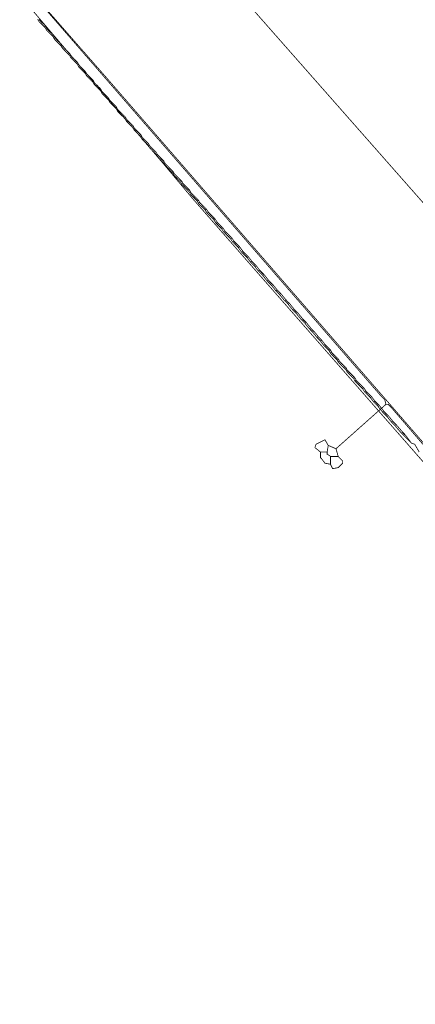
# Model space of a CAD drawing. Header units: metres. Extents: x 189710 to 199671, y 580425 to 586712.
# Tile 18 of 41: x 189751 to 189776, y 581909 to 581972. Entities that reach past the tile are written whole.
import ezdxf

# ---------------------------------------------------------------- set-up
doc = ezdxf.new("R2010")
doc.units = ezdxf.units.M
for name, color, linetype, lineweight in [('B-OI-KL-datatransport_KPN-G', 3, 'DATA_KPN', 18), ('B-OI-KL-datatransport_UPC-G', 3, 'DATA_UPC', 18), ('B-OI-KL-gas lage druk_Stedin-G', 40, 'GAS_LD_STEDIN', 18), ('B-OI-KL-middenspanning_Liander-G', 12, 'MS_LIANDER', 18), ('B-OI-KL-water_Vitens-G', 5, 'WATER_VITENS', 18)]:
    doc.layers.add(name, color=color, linetype=linetype, lineweight=lineweight)
doc.styles.add('rtw_iso', font='iso-rtw.shx')
doc.linetypes.add('DATA_KPN', pattern='A,12.7,-5.08,["KPDA",rtw_iso,S=2.54,R=0,X=-2.54,Y=-1.27],-6.35', length=24.13)
doc.linetypes.add('DATA_UPC', pattern='A,12.7,-5.08,["UPDA",rtw_iso,S=2.54,R=0,X=-2.54,Y=-1.27],-6.35', length=24.13)
doc.linetypes.add('GAS_LD_STEDIN', pattern='A,12.7,-5.08,["STLD",rtw_iso,S=2.54,R=0,X=-2.54,Y=-1.27],-6.35', length=24.13)
doc.linetypes.add('MS_LIANDER', pattern='A,12.7,-5.08,["LIMS",rtw_iso,S=2.54,R=0,X=-2.54,Y=-1.27],-6.35', length=24.13)
doc.linetypes.add('WATER_VITENS', pattern='A,12.7,-5.08,["VIWL",rtw_iso,S=2.54,R=0,X=-2.54,Y=-1.27],-6.35', length=24.13)

msp = doc.modelspace()

# ---------------------------------------------------------------- linework, layer by layer
at = {"layer": 'B-OI-KL-datatransport_KPN-G', "ltscale": 0.5, "const_width": 0.05, "flags": 128}
msp.add_lwpolyline([(189728.25, 582000.536), (189728.464, 582000.107), (189728.821, 581999.75), (189743.893, 581982.179), (189744.607, 581981.607), (189752.179, 581972.679), (189756.25, 581968.036), (189795.893, 581922.393), (189798.321, 581919.393), (189800.036, 581917.464), (189800.179, 581917.393)], dxfattribs=at)
at = {"layer": 'B-OI-KL-datatransport_UPC-G', "ltscale": 0.5, "const_width": 0.05, "flags": 128}
for points in [[(189774.107, 581947.179), (189774.036, 581947.464), (189773.821, 581947.679), (189751.25, 581973.679), (189721.25, 582008.536), (189710.321, 582021.679), (189710.179, 582021.679)], [(189774.107, 581947.179), (189770.893, 581944.321)], [(189774.107, 581947.179), (189774.25, 581947.179), (189774.464, 581946.964), (189788.393, 581930.75), (189791.679, 581927.036), (189800.393, 581917.036), (189800.179, 581915.75)], [(189770.393, 581944.536), (189770.179, 581944.893), (189769.607, 581944.607), (189769.536, 581944.393), (189769.893, 581944.107)], [(189770.393, 581944.536), (189770.321, 581944.107)], [(189770.393, 581944.536), (189770.893, 581944.321)], [(189770.893, 581944.321), (189771.036, 581943.821)], [(189769.893, 581944.107), (189770.321, 581944.107)], [(189769.893, 581944.107), (189769.893, 581943.75), (189769.964, 581943.679), (189770.179, 581943.393), (189770.536, 581943.321)], [(189770.321, 581944.107), (189770.321, 581943.964), (189770.464, 581943.893), (189770.536, 581943.821)], [(189770.536, 581943.821), (189771.036, 581943.821)], [(189770.536, 581943.821), (189770.536, 581943.321)], [(189771.036, 581943.821), (189771.321, 581943.536), (189771.321, 581943.393), (189771.036, 581943.107), (189770.679, 581943.036), (189770.536, 581943.321)]]:
    msp.add_lwpolyline(points, dxfattribs=at)
at = {"layer": 'B-OI-KL-gas lage druk_Stedin-G', "ltscale": 0.5, "const_width": 0.05, "flags": 128}
msp.add_lwpolyline([(189718.036, 582027.821), (189734.036, 582008.321), (189735.107, 582007.107), (189832.964, 581896.107), (189856.464, 581865.821), (189858.25, 581863.607), (189876.821, 581839.893), (189888.679, 581822.036), (189888.821, 581822.036)], dxfattribs=at)
at = {"layer": 'B-OI-KL-middenspanning_Liander-G', "ltscale": 0.5, "const_width": 0.05, "flags": 128}
for points in [[(189751.679, 581971.964), (189751.75, 581971.821)], [(189751.75, 581971.964), (189751.821, 581971.893)], [(189751.821, 581971.893), (189751.75, 581971.821)], [(189751.75, 581971.821), (189751.821, 581971.75)], [(189751.821, 581971.893), (189751.893, 581971.821)], [(189751.893, 581971.821), (189751.821, 581971.75)], [(189751.821, 581971.75), (189751.893, 581971.679)], [(189751.893, 581971.821), (189751.964, 581971.75)], [(189751.964, 581971.75), (189751.893, 581971.679)], [(189751.893, 581971.679), (189751.964, 581971.607)], [(189751.964, 581971.75), (189752.036, 581971.679)], [(189752.036, 581971.679), (189751.964, 581971.607)], [(189751.964, 581971.607), (189752.036, 581971.536)], [(189752.036, 581971.679), (189752.107, 581971.607)], [(189752.107, 581971.607), (189752.036, 581971.536)], [(189752.036, 581971.536), (189752.107, 581971.464)], [(189752.107, 581971.607), (189752.179, 581971.536)], [(189752.179, 581971.536), (189752.107, 581971.464)], [(189752.107, 581971.464), (189752.179, 581971.393)], [(189752.179, 581971.536), (189752.25, 581971.393)], [(189752.179, 581971.393), (189752.25, 581971.393)], [(189752.179, 581971.393), (189752.25, 581971.25)], [(189752.25, 581971.393), (189752.321, 581971.321)], [(189752.321, 581971.321), (189752.25, 581971.25)], [(189752.25, 581971.25), (189752.321, 581971.179)], [(189752.321, 581971.321), (189752.393, 581971.25)], [(189752.393, 581971.25), (189752.321, 581971.179)], [(189752.321, 581971.179), (189752.393, 581971.107)], [(189752.393, 581971.25), (189752.464, 581971.179)], [(189752.464, 581971.179), (189752.393, 581971.107)], [(189752.393, 581971.107), (189752.464, 581971.036)], [(189752.464, 581971.179), (189752.536, 581971.107)], [(189752.536, 581971.107), (189752.464, 581971.036)], [(189752.464, 581971.036), (189752.536, 581970.964)], [(189752.536, 581971.107), (189752.607, 581971.036)], [(189752.607, 581971.036), (189752.536, 581970.964)], [(189752.536, 581970.964), (189752.607, 581970.893)], [(189752.607, 581971.036), (189752.679, 581970.964)], [(189752.679, 581970.964), (189752.607, 581970.893)], [(189752.607, 581970.893), (189752.679, 581970.821)], [(189752.679, 581970.964), (189752.75, 581970.821)], [(189752.679, 581970.821), (189752.75, 581970.821)], [(189752.679, 581970.821), (189752.75, 581970.679)], [(189752.75, 581970.821), (189752.821, 581970.75)], [(189752.821, 581970.75), (189752.75, 581970.679)], [(189752.75, 581970.679), (189752.821, 581970.607)], [(189752.821, 581970.75), (189752.893, 581970.679)], [(189752.893, 581970.679), (189752.821, 581970.607)], [(189752.821, 581970.607), (189752.893, 581970.536)], [(189752.893, 581970.679), (189752.964, 581970.607)], [(189752.964, 581970.607), (189752.893, 581970.536)], [(189752.893, 581970.536), (189752.964, 581970.464)], [(189752.964, 581970.607), (189753.036, 581970.536)], [(189753.036, 581970.536), (189752.964, 581970.464)], [(189752.964, 581970.464), (189753.036, 581970.393)], [(189753.036, 581970.536), (189753.107, 581970.464)], [(189753.107, 581970.464), (189753.036, 581970.393)], [(189753.036, 581970.393), (189753.107, 581970.321)], [(189753.107, 581970.464), (189753.179, 581970.393)], [(189753.179, 581970.393), (189753.107, 581970.321)], [(189753.107, 581970.321), (189753.179, 581970.25)], [(189753.179, 581970.393), (189753.25, 581970.25)], [(189753.179, 581970.25), (189753.25, 581970.25)], [(189753.179, 581970.25), (189753.25, 581970.107)], [(189753.25, 581970.25), (189753.321, 581970.179)], [(189753.321, 581970.179), (189753.25, 581970.107)], [(189753.25, 581970.107), (189753.321, 581970.036)], [(189753.321, 581970.179), (189753.393, 581970.107)], [(189753.393, 581970.107), (189753.321, 581970.036)], [(189753.321, 581970.036), (189753.393, 581969.964)], [(189753.393, 581970.107), (189753.464, 581970.036)], [(189753.464, 581970.036), (189753.393, 581969.964)], [(189753.393, 581969.964), (189753.464, 581969.893)], [(189753.464, 581970.036), (189753.536, 581969.964)], [(189753.536, 581969.964), (189753.464, 581969.893)], [(189753.464, 581969.893), (189753.536, 581969.821)], [(189753.536, 581969.964), (189753.607, 581969.893)], [(189753.607, 581969.893), (189753.536, 581969.821)], [(189753.536, 581969.821), (189753.607, 581969.75)], [(189753.607, 581969.893), (189753.679, 581969.821)], [(189753.679, 581969.821), (189753.607, 581969.75)], [(189753.607, 581969.75), (189753.679, 581969.679)], [(189753.679, 581969.821), (189753.75, 581969.75)], [(189753.75, 581969.75), (189753.679, 581969.679)], [(189753.679, 581969.679), (189753.75, 581969.607)], [(189753.75, 581969.75), (189753.821, 581969.607)], [(189753.75, 581969.607), (189753.821, 581969.607)], [(189753.75, 581969.607), (189753.821, 581969.464)], [(189753.821, 581969.607), (189753.893, 581969.536)], [(189753.893, 581969.536), (189753.821, 581969.464)], [(189753.821, 581969.464), (189753.893, 581969.393)], [(189753.893, 581969.536), (189753.964, 581969.464)], [(189753.964, 581969.464), (189753.893, 581969.393)], [(189753.893, 581969.393), (189753.964, 581969.321)], [(189753.964, 581969.464), (189754.036, 581969.393)], [(189754.036, 581969.393), (189753.964, 581969.321)], [(189753.964, 581969.321), (189754.036, 581969.25)], [(189754.036, 581969.393), (189754.107, 581969.321)], [(189754.107, 581969.321), (189754.036, 581969.25)], [(189754.036, 581969.25), (189754.107, 581969.179)], [(189754.107, 581969.321), (189754.179, 581969.25)], [(189754.179, 581969.25), (189754.107, 581969.179)], [(189754.107, 581969.179), (189754.179, 581969.107)], [(189754.179, 581969.25), (189754.25, 581969.179)], [(189754.25, 581969.179), (189754.179, 581969.107)], [(189754.179, 581969.107), (189754.25, 581969.036)], [(189754.25, 581969.179), (189754.321, 581969.036)], [(189754.25, 581969.036), (189754.321, 581969.036)], [(189754.25, 581969.036), (189754.321, 581968.893)], [(189754.321, 581969.036), (189754.393, 581968.964)], [(189754.393, 581968.964), (189754.321, 581968.893)], [(189754.393, 581968.964), (189754.464, 581968.893)], [(189754.321, 581968.893), (189754.393, 581968.821)], [(189754.464, 581968.893), (189754.393, 581968.821)], [(189754.393, 581968.821), (189754.464, 581968.75)], [(189754.464, 581968.893), (189754.536, 581968.821)], [(189754.536, 581968.821), (189754.464, 581968.75)], [(189754.464, 581968.75), (189754.536, 581968.679)], [(189754.536, 581968.821), (189754.607, 581968.75)], [(189754.607, 581968.75), (189754.536, 581968.679)], [(189754.536, 581968.679), (189754.607, 581968.607)], [(189754.607, 581968.75), (189754.679, 581968.679)], [(189754.679, 581968.679), (189754.607, 581968.607)], [(189754.607, 581968.607), (189754.679, 581968.536)], [(189754.679, 581968.679), (189754.75, 581968.607)], [(189754.75, 581968.607), (189754.679, 581968.536)], [(189754.679, 581968.536), (189754.75, 581968.464)], [(189754.75, 581968.607), (189754.821, 581968.464)], [(189754.75, 581968.464), (189754.821, 581968.464)], [(189754.75, 581968.464), (189754.821, 581968.321)], [(189754.821, 581968.464), (189754.893, 581968.393)], [(189754.893, 581968.393), (189754.821, 581968.321)], [(189754.821, 581968.321), (189754.893, 581968.25)], [(189754.893, 581968.393), (189754.964, 581968.321)], [(189754.964, 581968.321), (189754.893, 581968.25)], [(189754.964, 581968.321), (189755.036, 581968.25)], [(189754.893, 581968.25), (189754.964, 581968.179)], [(189755.036, 581968.25), (189754.964, 581968.179)], [(189754.964, 581968.179), (189755.036, 581968.107)], [(189755.036, 581968.25), (189755.107, 581968.179)], [(189755.107, 581968.179), (189755.036, 581968.107)], [(189755.036, 581968.107), (189755.107, 581968.036)], [(189755.107, 581968.179), (189755.179, 581968.107)], [(189755.179, 581968.107), (189755.107, 581968.036)], [(189755.107, 581968.036), (189755.179, 581967.964)], [(189755.179, 581968.107), (189755.25, 581968.036)], [(189755.25, 581968.036), (189755.179, 581967.964)], [(189755.179, 581967.964), (189755.25, 581967.893)], [(189755.25, 581968.036), (189755.321, 581967.893)], [(189755.25, 581967.893), (189755.321, 581967.893)], [(189755.25, 581967.893), (189755.321, 581967.75)], [(189755.321, 581967.893), (189755.393, 581967.821)], [(189755.393, 581967.821), (189755.321, 581967.75)], [(189755.321, 581967.75), (189755.393, 581967.679)], [(189755.393, 581967.821), (189755.464, 581967.75)], [(189755.464, 581967.75), (189755.393, 581967.679)], [(189755.393, 581967.679), (189755.464, 581967.607)], [(189755.464, 581967.75), (189755.536, 581967.679)], [(189755.536, 581967.679), (189755.464, 581967.607)], [(189755.536, 581967.679), (189755.607, 581967.607)], [(189755.464, 581967.607), (189755.536, 581967.536)], [(189755.607, 581967.607), (189755.536, 581967.536)], [(189755.536, 581967.536), (189755.607, 581967.464)], [(189755.607, 581967.607), (189755.679, 581967.536)], [(189755.679, 581967.536), (189755.607, 581967.464)], [(189755.607, 581967.464), (189755.679, 581967.393)], [(189755.679, 581967.536), (189755.75, 581967.464)], [(189755.75, 581967.464), (189755.679, 581967.393)], [(189755.679, 581967.393), (189755.75, 581967.321)], [(189755.75, 581967.464), (189755.821, 581967.321)], [(189755.75, 581967.321), (189755.821, 581967.321)], [(189755.75, 581967.321), (189755.821, 581967.179)], [(189755.821, 581967.321), (189755.893, 581967.25)], [(189755.893, 581967.25), (189755.821, 581967.179)], [(189755.821, 581967.179), (189755.893, 581967.107)], [(189755.893, 581967.25), (189755.964, 581967.179)], [(189755.964, 581967.179), (189755.893, 581967.107)], [(189755.893, 581967.107), (189755.964, 581967.036)], [(189755.964, 581967.179), (189756.036, 581967.107)], [(189756.036, 581967.107), (189755.964, 581967.036)], [(189755.964, 581967.036), (189756.036, 581966.964)], [(189756.036, 581967.107), (189756.107, 581967.036)], [(189756.107, 581967.036), (189756.036, 581966.964)], [(189756.107, 581967.036), (189756.179, 581966.964)], [(189756.036, 581966.964), (189756.107, 581966.893)], [(189756.179, 581966.964), (189756.107, 581966.893)], [(189756.107, 581966.893), (189756.179, 581966.821)], [(189756.179, 581966.964), (189756.25, 581966.893)], [(189756.25, 581966.893), (189756.179, 581966.821)], [(189756.179, 581966.821), (189756.25, 581966.75)], [(189756.25, 581966.893), (189756.321, 581966.75)], [(189756.25, 581966.75), (189756.321, 581966.75)], [(189756.25, 581966.75), (189756.321, 581966.607)], [(189756.321, 581966.75), (189756.393, 581966.679)], [(189756.393, 581966.679), (189756.321, 581966.607)], [(189756.321, 581966.607), (189756.393, 581966.536)], [(189756.393, 581966.679), (189756.464, 581966.607)], [(189756.464, 581966.607), (189756.393, 581966.536)], [(189756.393, 581966.536), (189756.464, 581966.464)], [(189756.464, 581966.607), (189756.536, 581966.536)], [(189756.536, 581966.536), (189756.464, 581966.464)], [(189756.464, 581966.464), (189756.536, 581966.393)], [(189756.536, 581966.536), (189756.607, 581966.464)], [(189756.607, 581966.464), (189756.536, 581966.393)], [(189756.536, 581966.393), (189756.607, 581966.321)], [(189756.607, 581966.464), (189756.679, 581966.393)], [(189756.679, 581966.393), (189756.607, 581966.321)], [(189756.679, 581966.393), (189756.75, 581966.321)], [(189756.607, 581966.321), (189756.679, 581966.25)], [(189756.75, 581966.321), (189756.679, 581966.25)], [(189756.679, 581966.25), (189756.75, 581966.179)], [(189756.75, 581966.321), (189756.821, 581966.179)], [(189756.75, 581966.179), (189756.821, 581966.179)], [(189756.75, 581966.179), (189756.821, 581966.036)], [(189756.821, 581966.179), (189756.893, 581966.107)], [(189756.893, 581966.107), (189756.821, 581966.036)], [(189756.821, 581966.036), (189756.893, 581965.964)], [(189756.893, 581966.107), (189756.964, 581966.036)], [(189756.964, 581966.036), (189756.893, 581965.964)], [(189756.893, 581965.964), (189756.964, 581965.893)], [(189756.964, 581966.036), (189757.036, 581965.964)], [(189757.036, 581965.964), (189756.964, 581965.893)], [(189756.964, 581965.893), (189757.036, 581965.821)], [(189757.036, 581965.964), (189757.107, 581965.893)], [(189757.107, 581965.893), (189757.036, 581965.821)], [(189757.036, 581965.821), (189757.107, 581965.75)], [(189757.107, 581965.893), (189757.179, 581965.821)], [(189757.179, 581965.821), (189757.107, 581965.75)], [(189757.107, 581965.75), (189757.179, 581965.679)], [(189757.179, 581965.821), (189757.25, 581965.75)], [(189757.25, 581965.75), (189757.179, 581965.679)], [(189757.25, 581965.75), (189757.321, 581965.679)], [(189757.179, 581965.679), (189757.25, 581965.607)], [(189757.321, 581965.679), (189757.25, 581965.607)], [(189757.25, 581965.607), (189757.321, 581965.536)], [(189757.321, 581965.679), (189757.393, 581965.536)], [(189757.321, 581965.536), (189757.393, 581965.536)], [(189757.321, 581965.536), (189757.393, 581965.393)], [(189757.393, 581965.536), (189757.464, 581965.464)], [(189757.464, 581965.464), (189757.393, 581965.393)], [(189757.393, 581965.393), (189757.464, 581965.321)], [(189757.464, 581965.464), (189757.536, 581965.393)], [(189757.536, 581965.393), (189757.464, 581965.321)], [(189757.464, 581965.321), (189757.536, 581965.25)], [(189757.536, 581965.393), (189757.607, 581965.321)], [(189757.607, 581965.321), (189757.536, 581965.25)], [(189757.536, 581965.25), (189757.607, 581965.179)], [(189757.607, 581965.321), (189757.679, 581965.25)], [(189757.679, 581965.25), (189757.607, 581965.179)], [(189757.607, 581965.179), (189757.679, 581965.107)], [(189757.679, 581965.25), (189757.75, 581965.179)], [(189757.75, 581965.179), (189757.679, 581965.107)], [(189757.75, 581965.179), (189757.821, 581965.107)], [(189757.679, 581965.107), (189757.75, 581965.036)], [(189757.821, 581965.107), (189757.75, 581965.036)], [(189757.75, 581965.036), (189757.821, 581964.964)], [(189757.821, 581965.107), (189757.893, 581964.964)], [(189757.821, 581964.964), (189757.893, 581964.964)], [(189757.821, 581964.964), (189757.893, 581964.821)], [(189757.893, 581964.964), (189757.964, 581964.893)], [(189757.964, 581964.893), (189757.893, 581964.821)], [(189757.893, 581964.821), (189757.964, 581964.75)], [(189757.964, 581964.893), (189758.036, 581964.821)], [(189758.036, 581964.821), (189757.964, 581964.75)], [(189757.964, 581964.75), (189758.036, 581964.679)], [(189758.036, 581964.821), (189758.107, 581964.75)], [(189758.107, 581964.75), (189758.036, 581964.679)], [(189758.036, 581964.679), (189758.107, 581964.607)], [(189758.107, 581964.75), (189758.179, 581964.679)], [(189758.179, 581964.679), (189758.107, 581964.607)], [(189758.107, 581964.607), (189758.179, 581964.536)], [(189758.179, 581964.679), (189758.25, 581964.607)], [(189758.25, 581964.607), (189758.179, 581964.536)], [(189758.179, 581964.536), (189758.25, 581964.464)], [(189758.25, 581964.607), (189758.321, 581964.536)], [(189758.321, 581964.536), (189758.25, 581964.464)], [(189758.321, 581964.536), (189758.393, 581964.393)], [(189758.25, 581964.464), (189758.321, 581964.393)], [(189758.321, 581964.393), (189758.393, 581964.393)], [(189758.321, 581964.393), (189758.393, 581964.25)], [(189758.393, 581964.393), (189758.464, 581964.321)], [(189758.464, 581964.321), (189758.393, 581964.25)], [(189758.393, 581964.25), (189758.464, 581964.179)], [(189758.464, 581964.321), (189758.536, 581964.25)], [(189758.536, 581964.25), (189758.464, 581964.179)], [(189758.464, 581964.179), (189758.536, 581964.107)], [(189758.536, 581964.25), (189758.607, 581964.179)], [(189758.607, 581964.179), (189758.536, 581964.107)], [(189758.536, 581964.107), (189758.607, 581964.036)], [(189758.607, 581964.179), (189758.679, 581964.107)], [(189758.679, 581964.107), (189758.607, 581964.036)], [(189758.607, 581964.036), (189758.679, 581963.964)], [(189758.679, 581964.107), (189758.75, 581964.036)], [(189758.75, 581964.036), (189758.679, 581963.964)], [(189758.679, 581963.964), (189758.75, 581963.893)], [(189758.75, 581964.036), (189758.821, 581963.964)], [(189758.821, 581963.964), (189758.75, 581963.893)], [(189758.75, 581963.893), (189758.821, 581963.821)], [(189758.821, 581963.964), (189758.893, 581963.821)], [(189758.821, 581963.821), (189758.893, 581963.821)], [(189758.821, 581963.821), (189758.893, 581963.679)], [(189758.893, 581963.821), (189758.964, 581963.75)], [(189758.964, 581963.75), (189758.893, 581963.679)], [(189758.893, 581963.679), (189758.964, 581963.607)], [(189758.964, 581963.75), (189759.036, 581963.679)], [(189759.036, 581963.679), (189758.964, 581963.607)], [(189758.964, 581963.607), (189759.036, 581963.536)], [(189759.036, 581963.679), (189759.107, 581963.607)], [(189759.107, 581963.607), (189759.036, 581963.536)], [(189759.036, 581963.536), (189759.107, 581963.464)], [(189759.107, 581963.607), (189759.179, 581963.536)], [(189759.179, 581963.536), (189759.107, 581963.464)], [(189759.107, 581963.464), (189759.179, 581963.393)], [(189759.179, 581963.536), (189759.25, 581963.464)], [(189759.25, 581963.464), (189759.179, 581963.393)], [(189759.179, 581963.393), (189759.25, 581963.321)], [(189759.25, 581963.464), (189759.321, 581963.393)], [(189759.321, 581963.393), (189759.25, 581963.321)], [(189759.25, 581963.321), (189759.321, 581963.25)], [(189759.321, 581963.393), (189759.393, 581963.25)], [(189759.321, 581963.25), (189759.393, 581963.25)], [(189759.321, 581963.25), (189759.393, 581963.107)], [(189759.393, 581963.25), (189759.464, 581963.179)], [(189759.464, 581963.179), (189759.393, 581963.107)], [(189759.393, 581963.107), (189759.464, 581963.036)], [(189759.464, 581963.179), (189759.536, 581963.107)], [(189759.536, 581963.107), (189759.464, 581963.036)], [(189759.464, 581963.036), (189759.536, 581962.964)], [(189759.536, 581963.107), (189759.607, 581963.036)], [(189759.607, 581963.036), (189759.536, 581962.964)], [(189759.536, 581962.964), (189759.607, 581962.893)], [(189759.607, 581963.036), (189759.679, 581962.964)], [(189759.679, 581962.964), (189759.607, 581962.893)], [(189759.607, 581962.893), (189759.679, 581962.821)], [(189759.679, 581962.964), (189759.75, 581962.893)], [(189759.75, 581962.893), (189759.679, 581962.821)], [(189759.679, 581962.821), (189759.75, 581962.75)], [(189759.75, 581962.893), (189759.821, 581962.821)], [(189759.821, 581962.821), (189759.75, 581962.75)], [(189759.75, 581962.75), (189759.821, 581962.679)], [(189759.821, 581962.821), (189759.893, 581962.679)], [(189759.821, 581962.679), (189759.893, 581962.679)], [(189759.821, 581962.679), (189759.893, 581962.536)], [(189759.893, 581962.679), (189759.964, 581962.607)], [(189759.964, 581962.607), (189759.893, 581962.536)], [(189759.964, 581962.607), (189760.036, 581962.536)], [(189759.893, 581962.536), (189759.964, 581962.464)], [(189760.036, 581962.536), (189759.964, 581962.464)], [(189759.964, 581962.464), (189760.036, 581962.393)], [(189760.036, 581962.536), (189760.107, 581962.464)], [(189760.107, 581962.464), (189760.036, 581962.393)], [(189760.036, 581962.393), (189760.107, 581962.321)], [(189760.107, 581962.464), (189760.179, 581962.393)], [(189760.179, 581962.393), (189760.107, 581962.321)], [(189760.107, 581962.321), (189760.179, 581962.25)], [(189760.179, 581962.393), (189760.25, 581962.321)], [(189760.25, 581962.321), (189760.179, 581962.25)], [(189760.179, 581962.25), (189760.25, 581962.179)], [(189760.25, 581962.321), (189760.321, 581962.25)], [(189760.321, 581962.25), (189760.25, 581962.179)], [(189760.25, 581962.179), (189760.321, 581962.107)], [(189760.321, 581962.25), (189760.393, 581962.179)], [(189760.393, 581962.179), (189760.321, 581962.107)], [(189760.321, 581962.107), (189760.393, 581962.036)], [(189760.393, 581962.179), (189760.464, 581962.036)], [(189760.393, 581962.036), (189760.464, 581962.036)], [(189760.393, 581962.036), (189760.464, 581961.893)], [(189760.464, 581962.036), (189760.536, 581961.964)], [(189760.536, 581961.964), (189760.464, 581961.893)], [(189760.536, 581961.964), (189760.607, 581961.893)], [(189760.464, 581961.893), (189760.536, 581961.821)], [(189760.607, 581961.893), (189760.536, 581961.821)], [(189760.536, 581961.821), (189760.607, 581961.75)], [(189760.607, 581961.893), (189760.679, 581961.821)], [(189760.679, 581961.821), (189760.607, 581961.75)], [(189760.607, 581961.75), (189760.679, 581961.679)], [(189760.679, 581961.821), (189760.75, 581961.75)], [(189760.75, 581961.75), (189760.679, 581961.679)], [(189760.679, 581961.679), (189760.75, 581961.607)], [(189760.75, 581961.75), (189760.821, 581961.679)], [(189760.821, 581961.679), (189760.75, 581961.607)], [(189760.75, 581961.607), (189760.821, 581961.536)], [(189760.821, 581961.679), (189760.893, 581961.607)], [(189760.893, 581961.607), (189760.821, 581961.536)], [(189760.821, 581961.536), (189760.893, 581961.464)], [(189760.893, 581961.607), (189760.964, 581961.536)], [(189760.964, 581961.536), (189760.893, 581961.464)], [(189760.893, 581961.464), (189760.964, 581961.321)], [(189760.964, 581961.536), (189761.036, 581961.393)], [(189761.036, 581961.393), (189760.964, 581961.321)], [(189760.964, 581961.321), (189761.036, 581961.25)], [(189761.036, 581961.393), (189761.107, 581961.321)], [(189761.107, 581961.321), (189761.036, 581961.25)], [(189761.107, 581961.321), (189761.179, 581961.25)], [(189761.036, 581961.25), (189761.107, 581961.179)], [(189761.179, 581961.25), (189761.107, 581961.179)], [(189761.107, 581961.179), (189761.179, 581961.107)], [(189761.179, 581961.25), (189761.25, 581961.179)], [(189761.25, 581961.179), (189761.179, 581961.107)], [(189761.179, 581961.107), (189761.25, 581961.036)], [(189761.25, 581961.179), (189761.321, 581961.107)], [(189761.321, 581961.107), (189761.25, 581961.036)], [(189761.25, 581961.036), (189761.321, 581960.964)], [(189761.321, 581961.107), (189761.393, 581961.036)], [(189761.393, 581961.036), (189761.321, 581960.964)], [(189761.321, 581960.964), (189761.393, 581960.893)], [(189761.393, 581961.036), (189761.464, 581960.964)], [(189761.464, 581960.964), (189761.393, 581960.893)], [(189761.393, 581960.893), (189761.464, 581960.821)], [(189761.464, 581960.964), (189761.536, 581960.821)], [(189761.464, 581960.821), (189761.536, 581960.821)], [(189761.464, 581960.821), (189761.536, 581960.679)], [(189761.536, 581960.821), (189761.607, 581960.75)], [(189761.607, 581960.75), (189761.536, 581960.679)], [(189761.536, 581960.679), (189761.607, 581960.607)], [(189761.607, 581960.75), (189761.679, 581960.679)], [(189761.679, 581960.679), (189761.607, 581960.607)], [(189761.679, 581960.679), (189761.75, 581960.607)], [(189761.607, 581960.607), (189761.679, 581960.536)], [(189761.75, 581960.607), (189761.679, 581960.536)], [(189761.679, 581960.536), (189761.75, 581960.464)], [(189761.75, 581960.607), (189761.821, 581960.536)], [(189761.821, 581960.536), (189761.75, 581960.464)], [(189761.75, 581960.464), (189761.821, 581960.393)], [(189761.821, 581960.536), (189761.893, 581960.464)], [(189761.893, 581960.464), (189761.821, 581960.393)], [(189761.821, 581960.393), (189761.893, 581960.321)], [(189761.893, 581960.464), (189761.964, 581960.393)], [(189761.964, 581960.393), (189761.893, 581960.321)], [(189761.893, 581960.321), (189761.964, 581960.25)], [(189761.964, 581960.393), (189762.036, 581960.321)], [(189762.036, 581960.321), (189761.964, 581960.25)], [(189761.964, 581960.25), (189762.036, 581960.107)], [(189762.036, 581960.321), (189762.107, 581960.179)], [(189762.107, 581960.179), (189762.036, 581960.107)], [(189762.036, 581960.107), (189762.107, 581960.036)], [(189762.107, 581960.179), (189762.179, 581960.107)], [(189762.179, 581960.107), (189762.107, 581960.036)], [(189762.179, 581960.107), (189762.25, 581960.036)], [(189762.107, 581960.036), (189762.179, 581959.964)], [(189762.25, 581960.036), (189762.179, 581959.964)], [(189762.179, 581959.964), (189762.25, 581959.893)], [(189762.25, 581960.036), (189762.321, 581959.964)], [(189762.321, 581959.964), (189762.25, 581959.893)], [(189762.25, 581959.893), (189762.321, 581959.821)], [(189762.321, 581959.964), (189762.393, 581959.893)], [(189762.393, 581959.893), (189762.321, 581959.821)], [(189762.321, 581959.821), (189762.393, 581959.75)], [(189762.393, 581959.893), (189762.464, 581959.821)], [(189762.464, 581959.821), (189762.393, 581959.75)], [(189762.393, 581959.75), (189762.464, 581959.679)], [(189762.464, 581959.821), (189762.536, 581959.75)], [(189762.536, 581959.75), (189762.464, 581959.679)], [(189762.464, 581959.679), (189762.607, 581959.464)], [(189762.536, 581959.75), (189762.679, 581959.536)], [(189762.679, 581959.536), (189762.607, 581959.464)], [(189762.607, 581959.464), (189762.679, 581959.393)], [(189762.679, 581959.536), (189762.75, 581959.464)], [(189762.75, 581959.464), (189762.679, 581959.393)], [(189762.75, 581959.464), (189762.821, 581959.393)], [(189762.679, 581959.393), (189762.75, 581959.321)], [(189762.821, 581959.393), (189762.75, 581959.321)], [(189762.75, 581959.321), (189762.821, 581959.25)], [(189762.821, 581959.393), (189762.893, 581959.321)], [(189762.893, 581959.321), (189762.821, 581959.25)], [(189762.821, 581959.25), (189762.893, 581959.179)], [(189762.893, 581959.321), (189762.964, 581959.25)], [(189762.964, 581959.25), (189762.893, 581959.179)], [(189762.893, 581959.179), (189762.964, 581959.107)], [(189762.964, 581959.25), (189763.036, 581959.179)], [(189763.036, 581959.179), (189762.964, 581959.107)], [(189762.964, 581959.107), (189763.036, 581959.036)], [(189763.036, 581959.179), (189763.107, 581959.107)], [(189763.107, 581959.107), (189763.036, 581959.036)], [(189763.036, 581959.036), (189763.179, 581958.821)], [(189763.107, 581959.107), (189763.25, 581958.893)], [(189763.25, 581958.893), (189763.179, 581958.821)], [(189763.179, 581958.821), (189763.25, 581958.75)], [(189763.25, 581958.893), (189763.321, 581958.821)], [(189763.321, 581958.821), (189763.25, 581958.75)], [(189763.321, 581958.821), (189763.393, 581958.75)], [(189763.25, 581958.75), (189763.321, 581958.679)], [(189763.393, 581958.75), (189763.321, 581958.679)], [(189763.321, 581958.679), (189763.393, 581958.607)], [(189763.393, 581958.75), (189763.464, 581958.679)], [(189763.464, 581958.679), (189763.393, 581958.607)], [(189763.393, 581958.607), (189763.464, 581958.536)], [(189763.464, 581958.679), (189763.536, 581958.607)], [(189763.536, 581958.607), (189763.464, 581958.536)], [(189763.464, 581958.536), (189763.536, 581958.464)], [(189763.536, 581958.607), (189763.607, 581958.536)], [(189763.607, 581958.536), (189763.536, 581958.464)], [(189763.536, 581958.464), (189763.679, 581958.25)], [(189763.607, 581958.536), (189763.75, 581958.321)], [(189763.75, 581958.321), (189763.679, 581958.25)], [(189763.679, 581958.25), (189763.75, 581958.179)], [(189763.75, 581958.321), (189763.821, 581958.25)], [(189763.821, 581958.25), (189763.75, 581958.179)], [(189763.75, 581958.179), (189763.821, 581958.107)], [(189763.821, 581958.25), (189763.893, 581958.179)], [(189763.893, 581958.179), (189763.821, 581958.107)], [(189763.893, 581958.179), (189763.964, 581958.107)], [(189763.821, 581958.107), (189763.893, 581958.036)], [(189763.964, 581958.107), (189763.893, 581958.036)], [(189763.893, 581958.036), (189763.964, 581957.964)], [(189763.964, 581958.107), (189764.036, 581958.036)], [(189764.036, 581958.036), (189763.964, 581957.964)], [(189763.964, 581957.964), (189764.036, 581957.893)], [(189764.036, 581958.036), (189764.107, 581957.964)], [(189764.107, 581957.964), (189764.036, 581957.893)], [(189764.036, 581957.893), (189764.107, 581957.821)], [(189764.107, 581957.964), (189764.179, 581957.893)], [(189764.179, 581957.893), (189764.107, 581957.821)], [(189764.107, 581957.821), (189764.25, 581957.607)], [(189764.179, 581957.893), (189764.321, 581957.679)], [(189764.321, 581957.679), (189764.25, 581957.607)], [(189764.25, 581957.607), (189764.321, 581957.536)], [(189764.321, 581957.679), (189764.393, 581957.607)], [(189764.393, 581957.607), (189764.321, 581957.536)], [(189764.321, 581957.536), (189764.393, 581957.464)], [(189764.393, 581957.607), (189764.464, 581957.536)], [(189764.464, 581957.536), (189764.393, 581957.464)], [(189764.464, 581957.536), (189764.536, 581957.464)], [(189764.393, 581957.464), (189764.464, 581957.393)], [(189764.536, 581957.464), (189764.464, 581957.393)], [(189764.464, 581957.393), (189764.536, 581957.321)], [(189764.536, 581957.464), (189764.607, 581957.393)], [(189764.607, 581957.393), (189764.536, 581957.321)], [(189764.536, 581957.321), (189764.607, 581957.25)], [(189764.607, 581957.393), (189764.679, 581957.321)], [(189764.679, 581957.321), (189764.607, 581957.25)], [(189764.607, 581957.25), (189764.821, 581956.964)], [(189764.679, 581957.321), (189764.893, 581957.036)], [(189764.893, 581957.036), (189764.821, 581956.964)], [(189764.821, 581956.964), (189764.893, 581956.893)], [(189764.893, 581957.036), (189764.964, 581956.964)], [(189764.964, 581956.964), (189764.893, 581956.893)], [(189764.893, 581956.893), (189764.964, 581956.821)], [(189764.964, 581956.964), (189765.036, 581956.893)], [(189765.036, 581956.893), (189764.964, 581956.821)], [(189765.036, 581956.893), (189765.107, 581956.821)], [(189764.964, 581956.821), (189765.036, 581956.75)], [(189765.107, 581956.821), (189765.036, 581956.75)], [(189765.036, 581956.75), (189765.107, 581956.679)], [(189765.107, 581956.821), (189765.179, 581956.75)], [(189765.179, 581956.75), (189765.107, 581956.679)], [(189765.107, 581956.679), (189765.179, 581956.607)], [(189765.179, 581956.75), (189765.25, 581956.679)], [(189765.25, 581956.679), (189765.179, 581956.607)], [(189765.179, 581956.607), (189765.393, 581956.321)], [(189765.25, 581956.679), (189765.464, 581956.393)], [(189765.464, 581956.393), (189765.393, 581956.321)], [(189765.393, 581956.321), (189765.464, 581956.25)], [(189765.464, 581956.393), (189765.536, 581956.321)], [(189765.536, 581956.321), (189765.464, 581956.25)], [(189765.464, 581956.25), (189765.536, 581956.179)], [(189765.536, 581956.321), (189765.607, 581956.25)], [(189765.607, 581956.25), (189765.536, 581956.179)], [(189765.607, 581956.25), (189765.679, 581956.179)], [(189765.536, 581956.179), (189765.607, 581956.107)], [(189765.679, 581956.179), (189765.607, 581956.107)], [(189765.607, 581956.107), (189765.679, 581956.036)], [(189765.679, 581956.179), (189765.75, 581956.107)], [(189765.75, 581956.107), (189765.679, 581956.036)], [(189765.679, 581956.036), (189765.893, 581955.75)], [(189765.75, 581956.107), (189765.964, 581955.821)], [(189765.964, 581955.821), (189765.893, 581955.75)], [(189765.893, 581955.75), (189765.964, 581955.679)], [(189765.964, 581955.821), (189766.036, 581955.75)], [(189766.036, 581955.75), (189765.964, 581955.679)], [(189765.964, 581955.679), (189766.036, 581955.607)], [(189766.036, 581955.75), (189766.107, 581955.679)], [(189766.107, 581955.679), (189766.036, 581955.607)], [(189766.036, 581955.607), (189766.107, 581955.536)], [(189766.107, 581955.679), (189766.179, 581955.607)], [(189766.179, 581955.607), (189766.107, 581955.536)], [(189766.179, 581955.607), (189766.25, 581955.536)], [(189766.107, 581955.536), (189766.179, 581955.464)], [(189766.25, 581955.536), (189766.179, 581955.464)], [(189766.179, 581955.464), (189766.464, 581955.107)], [(189766.25, 581955.536), (189766.536, 581955.179)], [(189766.536, 581955.179), (189766.464, 581955.107)], [(189766.464, 581955.107), (189766.536, 581955.036)], [(189766.536, 581955.179), (189766.607, 581955.107)], [(189766.607, 581955.107), (189766.536, 581955.036)], [(189766.536, 581955.036), (189766.607, 581954.964)], [(189766.607, 581955.107), (189766.679, 581955.036)], [(189766.679, 581955.036), (189766.607, 581954.964)], [(189766.679, 581955.036), (189766.75, 581954.964)], [(189766.607, 581954.964), (189766.679, 581954.893)], [(189766.75, 581954.964), (189766.679, 581954.893)], [(189766.679, 581954.893), (189766.75, 581954.821)], [(189766.75, 581954.964), (189766.821, 581954.893)], [(189766.821, 581954.893), (189766.75, 581954.821)], [(189766.75, 581954.821), (189767.036, 581954.464)], [(189766.821, 581954.893), (189767.107, 581954.536)], [(189767.107, 581954.536), (189767.036, 581954.464)], [(189767.036, 581954.464), (189767.107, 581954.393)], [(189767.107, 581954.536), (189767.179, 581954.464)], [(189767.179, 581954.464), (189767.107, 581954.393)], [(189767.107, 581954.393), (189767.179, 581954.321)], [(189767.179, 581954.464), (189767.25, 581954.393)], [(189767.25, 581954.393), (189767.179, 581954.321)], [(189767.25, 581954.393), (189767.321, 581954.321)], [(189767.179, 581954.321), (189767.25, 581954.25)], [(189767.321, 581954.321), (189767.25, 581954.25)], [(189767.25, 581954.25), (189767.607, 581953.821)], [(189767.321, 581954.321), (189767.679, 581953.893)], [(189767.679, 581953.893), (189767.607, 581953.821)], [(189767.607, 581953.821), (189767.679, 581953.75)], [(189767.679, 581953.893), (189767.75, 581953.821)], [(189767.75, 581953.821), (189767.679, 581953.75)], [(189767.679, 581953.75), (189767.75, 581953.679)], [(189767.75, 581953.821), (189767.821, 581953.75)], [(189767.821, 581953.75), (189767.75, 581953.679)], [(189767.821, 581953.75), (189767.893, 581953.679)], [(189767.75, 581953.679), (189767.821, 581953.607)], [(189767.893, 581953.679), (189767.821, 581953.607)], [(189767.821, 581953.607), (189768.107, 581953.25)], [(189767.893, 581953.679), (189768.179, 581953.321)], [(189768.179, 581953.321), (189768.107, 581953.25)], [(189768.107, 581953.25), (189768.179, 581953.179)], [(189768.179, 581953.321), (189768.25, 581953.25)], [(189768.25, 581953.25), (189768.179, 581953.179)], [(189768.179, 581953.179), (189768.25, 581953.107)], [(189768.25, 581953.25), (189768.321, 581953.179)], [(189768.321, 581953.179), (189768.25, 581953.107)], [(189768.25, 581953.107), (189768.321, 581953.036)], [(189768.321, 581953.179), (189768.393, 581953.107)], [(189768.393, 581953.107), (189768.321, 581953.036)], [(189768.393, 581953.107), (189768.75, 581952.679)], [(189768.321, 581953.036), (189768.679, 581952.607)], [(189768.75, 581952.679), (189768.679, 581952.607)], [(189768.679, 581952.607), (189768.75, 581952.536)], [(189768.75, 581952.679), (189768.821, 581952.607)], [(189768.821, 581952.607), (189768.75, 581952.536)], [(189768.75, 581952.536), (189768.821, 581952.464)], [(189768.821, 581952.607), (189768.893, 581952.536)], [(189768.893, 581952.536), (189768.821, 581952.464)], [(189768.821, 581952.464), (189768.893, 581952.393)], [(189768.893, 581952.536), (189768.964, 581952.464)], [(189768.964, 581952.464), (189768.893, 581952.393)], [(189768.964, 581952.464), (189769.25, 581952.107)], [(189768.893, 581952.393), (189769.179, 581952.036)], [(189769.25, 581952.107), (189769.179, 581952.036)], [(189769.179, 581952.036), (189769.25, 581951.964)], [(189769.25, 581952.107), (189769.321, 581952.036)], [(189769.321, 581952.036), (189769.25, 581951.964)], [(189769.25, 581951.964), (189769.321, 581951.893)], [(189769.321, 581952.036), (189769.393, 581951.964)], [(189769.393, 581951.964), (189769.321, 581951.893)], [(189769.321, 581951.893), (189769.393, 581951.821)], [(189769.393, 581951.964), (189769.464, 581951.893)], [(189769.464, 581951.893), (189769.393, 581951.821)], [(189769.393, 581951.821), (189769.679, 581951.464)], [(189769.464, 581951.893), (189769.75, 581951.536)], [(189769.75, 581951.536), (189769.679, 581951.464)], [(189769.679, 581951.464), (189769.75, 581951.393)], [(189769.75, 581951.536), (189769.821, 581951.464)], [(189769.821, 581951.464), (189769.75, 581951.393)], [(189769.75, 581951.393), (189769.821, 581951.321)], [(189769.821, 581951.464), (189769.893, 581951.393)], [(189769.893, 581951.393), (189769.821, 581951.321)], [(189769.821, 581951.321), (189769.893, 581951.25)], [(189769.893, 581951.393), (189769.964, 581951.321)], [(189769.964, 581951.321), (189769.893, 581951.25)], [(189769.893, 581951.25), (189770.107, 581950.964)], [(189769.964, 581951.321), (189770.179, 581951.036)], [(189770.179, 581951.036), (189770.107, 581950.964)], [(189770.107, 581950.964), (189770.179, 581950.893)], [(189770.179, 581951.036), (189770.25, 581950.964)], [(189770.25, 581950.964), (189770.179, 581950.893)], [(189770.179, 581950.893), (189770.25, 581950.821)], [(189770.25, 581950.964), (189770.321, 581950.893)], [(189770.321, 581950.893), (189770.25, 581950.821)], [(189770.25, 581950.821), (189770.321, 581950.75)], [(189770.321, 581950.893), (189770.393, 581950.821)], [(189770.393, 581950.821), (189770.321, 581950.75)], [(189770.321, 581950.75), (189770.393, 581950.679)], [(189770.393, 581950.821), (189770.464, 581950.75)], [(189770.464, 581950.75), (189770.393, 581950.679)], [(189770.393, 581950.679), (189770.464, 581950.607)], [(189770.464, 581950.75), (189770.536, 581950.679)], [(189770.536, 581950.679), (189770.464, 581950.607)], [(189770.464, 581950.607), (189770.536, 581950.464)], [(189770.536, 581950.679), (189770.607, 581950.536)], [(189770.607, 581950.536), (189770.536, 581950.464)], [(189770.536, 581950.464), (189770.607, 581950.393)], [(189770.607, 581950.536), (189770.679, 581950.464)], [(189770.679, 581950.464), (189770.607, 581950.393)], [(189770.607, 581950.393), (189770.679, 581950.321)], [(189770.679, 581950.464), (189770.75, 581950.393)], [(189770.75, 581950.393), (189770.679, 581950.321)], [(189770.679, 581950.321), (189770.75, 581950.25)], [(189770.75, 581950.393), (189770.821, 581950.321)], [(189770.821, 581950.321), (189770.75, 581950.25)], [(189770.75, 581950.25), (189770.821, 581950.179)], [(189770.821, 581950.321), (189770.893, 581950.25)], [(189770.893, 581950.25), (189770.821, 581950.179)], [(189770.821, 581950.179), (189770.893, 581950.107)], [(189770.893, 581950.25), (189770.964, 581950.179)], [(189770.964, 581950.179), (189770.893, 581950.107)], [(189770.893, 581950.107), (189770.964, 581950.036)], [(189770.964, 581950.179), (189771.036, 581950.107)], [(189771.036, 581950.107), (189770.964, 581950.036)], [(189770.964, 581950.036), (189771.036, 581949.893)], [(189771.036, 581950.107), (189771.107, 581949.964)], [(189771.107, 581949.964), (189771.036, 581949.893)], [(189771.107, 581949.964), (189771.179, 581949.893)], [(189771.036, 581949.893), (189771.107, 581949.821)], [(189771.179, 581949.893), (189771.107, 581949.821)], [(189771.107, 581949.821), (189771.179, 581949.75)], [(189771.179, 581949.893), (189771.25, 581949.821)], [(189771.25, 581949.821), (189771.179, 581949.75)], [(189771.179, 581949.75), (189771.25, 581949.679)], [(189771.25, 581949.821), (189771.321, 581949.75)], [(189771.321, 581949.75), (189771.25, 581949.679)], [(189771.25, 581949.679), (189771.321, 581949.607)], [(189771.321, 581949.75), (189771.393, 581949.679)], [(189771.393, 581949.679), (189771.321, 581949.607)], [(189771.321, 581949.607), (189771.393, 581949.536)], [(189771.393, 581949.679), (189771.464, 581949.607)], [(189771.464, 581949.607), (189771.393, 581949.536)], [(189771.393, 581949.536), (189771.464, 581949.464)], [(189771.464, 581949.607), (189771.536, 581949.536)], [(189771.536, 581949.536), (189771.464, 581949.464)], [(189771.464, 581949.464), (189771.536, 581949.393)], [(189771.536, 581949.536), (189771.607, 581949.393)], [(189771.536, 581949.393), (189771.607, 581949.393)], [(189771.536, 581949.393), (189771.607, 581949.25)], [(189771.607, 581949.393), (189771.679, 581949.321)], [(189771.679, 581949.321), (189771.607, 581949.25)], [(189771.679, 581949.321), (189771.75, 581949.25)], [(189771.607, 581949.25), (189771.679, 581949.179)], [(189771.75, 581949.25), (189771.679, 581949.179)], [(189771.679, 581949.179), (189771.75, 581949.107)], [(189771.75, 581949.25), (189771.821, 581949.179)], [(189771.821, 581949.179), (189771.75, 581949.107)], [(189771.75, 581949.107), (189771.821, 581949.036)], [(189771.821, 581949.179), (189771.893, 581949.107)], [(189771.893, 581949.107), (189771.821, 581949.036)], [(189771.821, 581949.036), (189771.893, 581948.964)], [(189771.893, 581949.107), (189771.964, 581949.036)], [(189771.964, 581949.036), (189771.893, 581948.964)], [(189771.893, 581948.964), (189771.964, 581948.893)], [(189771.964, 581949.036), (189772.036, 581948.964)], [(189772.036, 581948.964), (189771.964, 581948.893)], [(189771.964, 581948.893), (189772.036, 581948.821)], [(189772.036, 581948.964), (189772.107, 581948.893)], [(189772.107, 581948.893), (189772.036, 581948.821)], [(189772.036, 581948.821), (189772.107, 581948.679)], [(189772.107, 581948.893), (189772.179, 581948.75)], [(189772.179, 581948.75), (189772.107, 581948.679)], [(189772.107, 581948.679), (189772.179, 581948.607)], [(189772.179, 581948.75), (189772.25, 581948.679)], [(189772.25, 581948.679), (189772.179, 581948.607)], [(189772.25, 581948.679), (189772.321, 581948.607)], [(189772.179, 581948.607), (189772.25, 581948.536)], [(189772.321, 581948.607), (189772.25, 581948.536)], [(189772.25, 581948.536), (189772.321, 581948.464)], [(189772.321, 581948.607), (189772.393, 581948.536)], [(189772.393, 581948.536), (189772.321, 581948.464)], [(189772.321, 581948.464), (189772.393, 581948.393)], [(189772.393, 581948.536), (189772.464, 581948.464)], [(189772.464, 581948.464), (189772.393, 581948.393)], [(189772.393, 581948.393), (189772.464, 581948.321)], [(189772.464, 581948.464), (189772.536, 581948.393)], [(189772.536, 581948.393), (189772.464, 581948.321)], [(189772.464, 581948.321), (189772.536, 581948.25)], [(189772.536, 581948.393), (189772.607, 581948.321)], [(189772.607, 581948.321), (189772.536, 581948.25)], [(189772.536, 581948.25), (189772.607, 581948.179)], [(189772.607, 581948.321), (189772.679, 581948.25)], [(189772.679, 581948.25), (189772.607, 581948.179)], [(189772.607, 581948.179), (189772.75, 581947.964)], [(189772.679, 581948.25), (189772.821, 581948.036)], [(189772.821, 581948.036), (189772.75, 581947.964)], [(189772.821, 581948.036), (189772.893, 581947.964)], [(189772.75, 581947.964), (189772.821, 581947.893)], [(189772.893, 581947.964), (189772.821, 581947.893)], [(189772.821, 581947.893), (189772.893, 581947.821)], [(189772.893, 581947.964), (189772.964, 581947.893)], [(189772.964, 581947.893), (189772.893, 581947.821)], [(189772.893, 581947.821), (189772.964, 581947.75)], [(189772.964, 581947.893), (189773.036, 581947.821)], [(189773.036, 581947.821), (189772.964, 581947.75)], [(189772.964, 581947.75), (189773.036, 581947.679)], [(189773.036, 581947.821), (189773.107, 581947.75)], [(189773.107, 581947.75), (189773.036, 581947.679)], [(189773.036, 581947.679), (189773.107, 581947.607)], [(189773.107, 581947.75), (189773.179, 581947.679)], [(189773.179, 581947.679), (189773.107, 581947.607)], [(189773.107, 581947.607), (189773.321, 581947.321)], [(189773.179, 581947.679), (189773.393, 581947.393)], [(189773.393, 581947.393), (189773.321, 581947.321)], [(189773.393, 581947.393), (189773.464, 581947.321)], [(189773.321, 581947.321), (189773.393, 581947.25)], [(189773.464, 581947.321), (189773.393, 581947.25)], [(189773.393, 581947.25), (189773.464, 581947.179)], [(189773.464, 581947.321), (189773.536, 581947.25)], [(189773.536, 581947.25), (189773.464, 581947.179)], [(189773.464, 581947.179), (189773.536, 581947.107)], [(189773.536, 581947.25), (189773.607, 581947.179)], [(189773.607, 581947.179), (189773.536, 581947.107)], [(189773.536, 581947.107), (189773.607, 581947.036)], [(189773.607, 581947.179), (189773.679, 581947.107)], [(189773.679, 581947.107), (189773.607, 581947.036)], [(189773.607, 581947.036), (189773.893, 581946.679)], [(189773.679, 581947.107), (189773.964, 581946.75)], [(189773.964, 581946.75), (189773.893, 581946.679)], [(189773.964, 581946.75), (189774.036, 581946.679)], [(189773.893, 581946.679), (189773.964, 581946.607)], [(189774.036, 581946.679), (189773.964, 581946.607)], [(189773.964, 581946.607), (189774.036, 581946.536)], [(189774.036, 581946.679), (189774.107, 581946.607)], [(189774.107, 581946.607), (189774.036, 581946.536)], [(189774.036, 581946.536), (189774.107, 581946.464)], [(189774.107, 581946.607), (189774.179, 581946.536)], [(189774.179, 581946.536), (189774.107, 581946.464)], [(189774.107, 581946.464), (189774.179, 581946.393)], [(189774.179, 581946.536), (189774.25, 581946.464)], [(189774.25, 581946.464), (189774.179, 581946.393)], [(189774.179, 581946.393), (189774.464, 581946.036)], [(189774.25, 581946.464), (189774.536, 581946.107)], [(189774.536, 581946.107), (189774.464, 581946.036)], [(189774.536, 581946.107), (189774.607, 581946.036)], [(189774.464, 581946.036), (189774.536, 581945.964)], [(189774.607, 581946.036), (189774.536, 581945.964)], [(189774.536, 581945.964), (189774.607, 581945.893)], [(189774.607, 581946.036), (189774.679, 581945.964)], [(189774.679, 581945.964), (189774.607, 581945.893)], [(189774.607, 581945.893), (189774.679, 581945.821)], [(189774.679, 581945.964), (189774.75, 581945.893)], [(189774.75, 581945.893), (189774.679, 581945.821)], [(189774.679, 581945.821), (189775.107, 581945.321)], [(189774.75, 581945.893), (189775.179, 581945.393)], [(189775.179, 581945.393), (189775.107, 581945.321)], [(189775.107, 581945.321), (189775.179, 581945.25)], [(189775.179, 581945.393), (189775.25, 581945.321)], [(189775.25, 581945.321), (189775.179, 581945.25)], [(189775.179, 581945.25), (189775.25, 581945.179)], [(189775.25, 581945.321), (189775.321, 581945.25)], [(189775.321, 581945.25), (189775.25, 581945.179)], [(189775.25, 581945.179), (189775.75, 581944.679)], [(189775.321, 581945.25), (189775.75, 581944.679)], [(189775.75, 581944.679), (189775.964, 581944.607), (189776.25, 581944.107)]]:
    msp.add_lwpolyline(points, dxfattribs=at)
at = {"layer": 'B-OI-KL-water_Vitens-G', "ltscale": 0.5, "const_width": 0.05, "flags": 128}
msp.add_lwpolyline([(189867.464, 581826.107), (189866.964, 581826.679), (189865.679, 581828.679), (189854.25, 581846.607), (189853.679, 581847.393), (189839.393, 581867.179), (189838.393, 581868.464), (189832.964, 581875.536), (189832.679, 581875.821), (189825.893, 581876.964), (189825.75, 581877.036), (189809.536, 581895.75), (189809.25, 581904.536), (189809.179, 581904.964), (189792.679, 581925.036), (189791.607, 581926.25), (189761.679, 581960.393), (189759.821, 581962.607), (189709.75, 582021.25)], dxfattribs=at)

doc.saveas('drawing.dxf')
